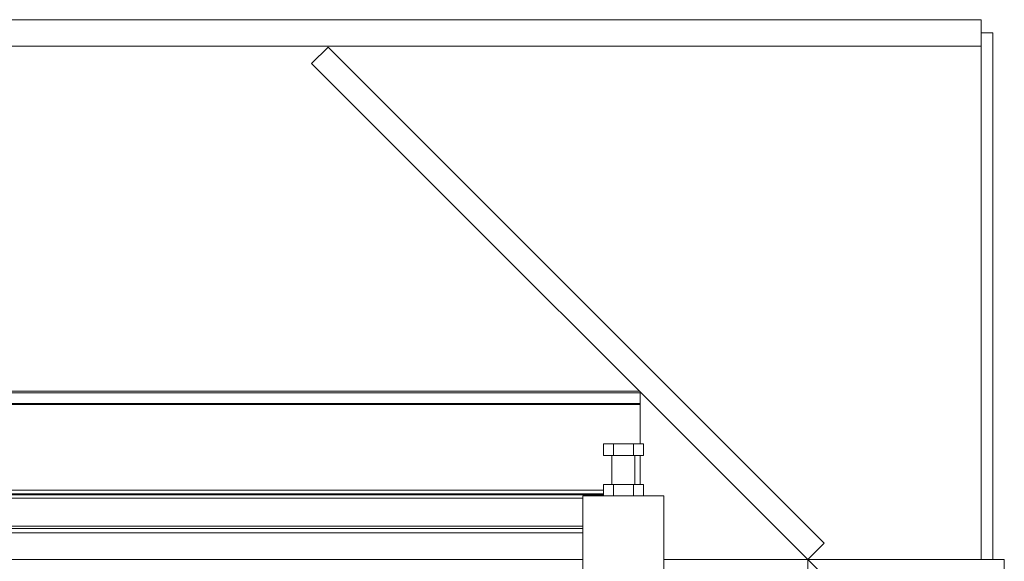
# Model space of a CAD drawing. Header units: millimetres. Extents: x 6491141 to 6692158, y 1846388 to 1929513.
# Tile 198 of 245: x 6568653 to 6569505, y 1890323 to 1890792. Entities that reach past the tile are written whole.
import ezdxf

# ---------------------------------------------------------------- set-up
doc = ezdxf.new("R2010")
doc.units = ezdxf.units.MM
doc.linetypes.add('XKITLINE00', pattern=[0])
doc.layers.add('matrice', color=8, linetype='Continuous', transparency=0.4)

msp = doc.modelspace()

# ---------------------------------------------------------------- linework, layer by layer
at = {"layer": 'matrice', "linetype": 'XKITLINE00', "lineweight": 0}
for p, q in [((6569485.07, 1890791.52), (6566154.94, 1890791.52)), ((6569485.07, 1890780.02), (6569485.07, 1890791.52)), ((6569485.07, 1890780.02), (6569495.07, 1890780.02)), ((6569485.07, 1890780.02), (6569485.07, 1890324.52)), ((6569495.07, 1890780.02), (6569495.07, 1890324.52)), ((6569485.07, 1890768.52), (6566154.94, 1890768.52)), ((6568905.85, 1890753.73), (6568920, 1890767.87)), ((6569349.21, 1890338.66), (6568920, 1890767.87)), ((6569485.07, 1890768.52), (6569485.07, 1890768.52)), ((6569335.07, 1890324.52), (6568905.85, 1890753.73)), ((6569189.47, 1890470.12), (6566154.94, 1890470.12)), ((6569190.07, 1890468.7), (6566154.94, 1890468.7)), ((6569190.07, 1890468.7), (6569190.07, 1890469.52)), ((6569190.07, 1890459.5), (6569190.07, 1890468.7)), ((6569190.07, 1890459.5), (6566154.94, 1890459.5)), ((6569190.07, 1890458.79), (6566154.94, 1890458.79)), ((6569190.07, 1890459.5), (6569190.07, 1890458.79)), ((6569190.07, 1890458.79), (6569190.07, 1890424.52)), ((6569166.91, 1890424.52), (6569158.25, 1890424.52)), ((6569158.25, 1890424.52), (6569158.25, 1890414.52)), ((6569166.91, 1890414.52), (6569166.91, 1890424.52)), ((6569184.23, 1890424.52), (6569166.91, 1890424.52)), ((6569184.23, 1890414.52), (6569184.23, 1890424.52)), ((6569192.89, 1890424.52), (6569184.23, 1890424.52)), ((6569192.89, 1890414.52), (6569192.89, 1890424.52)), ((6569166.91, 1890414.52), (6569158.25, 1890414.52)), ((6569165.57, 1890389.52), (6569165.57, 1890414.52)), ((6569184.23, 1890414.52), (6569166.91, 1890414.52)), ((6569192.89, 1890414.52), (6569184.23, 1890414.52)), ((6569185.57, 1890414.52), (6569185.57, 1890389.52)), ((6569190.07, 1890414.52), (6569190.07, 1890389.52)), ((6569166.91, 1890389.52), (6569158.25, 1890389.52)), ((6569158.25, 1890389.52), (6569158.25, 1890379.52)), ((6569184.23, 1890389.52), (6569166.91, 1890389.52)), ((6569166.91, 1890389.52), (6569166.91, 1890379.52)), ((6569192.89, 1890389.52), (6569184.23, 1890389.52)), ((6569184.23, 1890389.52), (6569184.23, 1890379.52)), ((6569192.89, 1890379.52), (6569192.89, 1890389.52)), ((6569158.25, 1890384.52), (6566154.94, 1890384.52)), ((6569158.25, 1890381.52), (6566154.94, 1890381.52)), ((6569158.25, 1890380.52), (6566154.94, 1890380.52)), ((6569210.57, 1890379.52), (6569140.57, 1890379.52)), ((6569140.57, 1890299.52), (6569140.57, 1890379.52)), ((6569210.57, 1890379.52), (6569210.57, 1890299.52)), ((6569140.57, 1890377.52), (6566154.94, 1890377.52)), ((6569140.57, 1890353.52), (6566154.94, 1890353.52)), ((6569140.57, 1890351.52), (6566154.94, 1890351.52)), ((6569140.57, 1890347.52), (6566154.94, 1890347.52)), ((6569335.07, 1890324.52), (6569349.21, 1890338.66)), ((6569140.57, 1890324.52), (6566154.94, 1890324.52)), ((6569335.07, 1890324.52), (6569210.57, 1890324.52)), ((6569350.07, 1890309.52), (6569335.07, 1890324.52)), ((6569335.07, 1890324.52), (6569505.07, 1890324.52)), ((6569335.07, 1890324.52), (6569335.07, 1890301.52)), ((6569505.07, 1890324.52), (6569505.07, 1890309.52))]:
    msp.add_line(p, q, dxfattribs=at)

doc.saveas('drawing.dxf')
